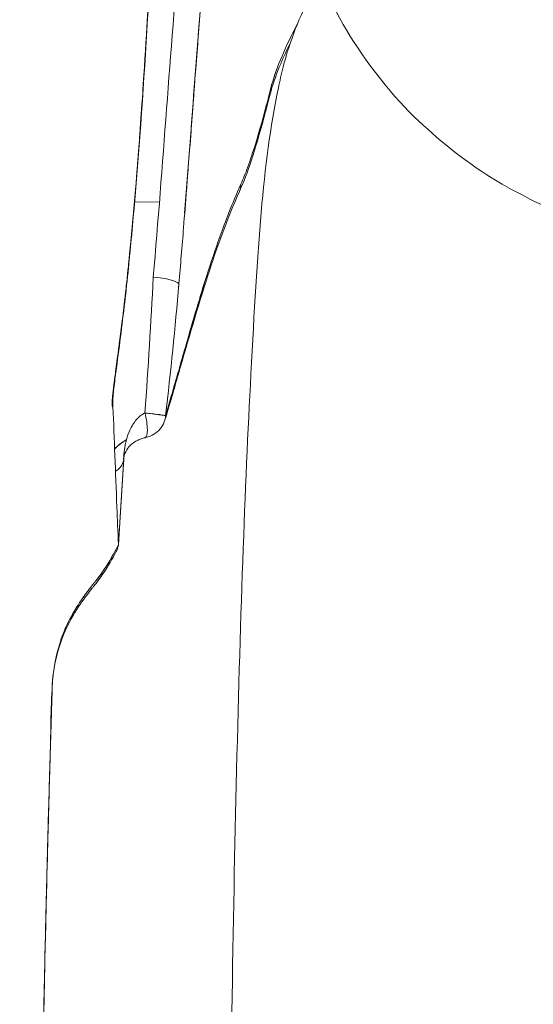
# Model space of a CAD drawing. Header units: millimetres. Extents: x -275 to -235, y -723 to -375.
# Tile 14 of 41: x -267 to -261, y -687 to -676. Entities that reach past the tile are written whole.
import ezdxf

# ---------------------------------------------------------------- set-up
doc = ezdxf.new("R2010")
doc.units = ezdxf.units.MM

msp = doc.modelspace()

# ---------------------------------------------------------------- linework, layer by layer
at = {"color": 0, "linetype": 'Continuous', "lineweight": 0}
for p, q in [((-265.197, -677.771), (-265.495, -677.773)), ((-265.495, -677.773), (-265.197, -677.771)), ((-265.757, -680.156), (-265.756, -680.124)), ((-265.756, -680.135), (-265.757, -680.138)), ((-265.691, -681.891), (-265.691, -681.882))]:
    msp.add_line(p, q, dxfattribs=at)
at = {"color": 0, "linetype": 'Continuous', "lineweight": 0, "extrusion": (0, 0, -1)}
for centre, major_axis, ratio, start_param, end_param in [((-263.795, -675.648), (0.222, -0.116), 0.1696, -0.482759, -0.364393), ((-264.463, -677.542), (0.228, -0.103), 0.877397, -0.40333, -0.000022), ((-265.26, -678.738), (0.299, -0.026), 0.205759, -1.626806, -0.146892), ((-265.417, -680.358), (0.05, -0.245), 0.223951, -1.732584, 0.001249), ((-265.37, -680.318), (0.239, -0.072), 0.796228, -0.257, -0.000152), ((-265.877, -680.846), (0.249, -0.016), 0.793718, -0.067868, 0), ((-265.877, -680.846), (0.249, -0.016), 0.793718, 0.067746, 0.868751), ((-265.946, -681.886), (-0.255, 0.001), 0.695745, 3.117455, 3.166695)]:
    msp.add_ellipse(centre, major_axis=major_axis, ratio=ratio, start_param=start_param, end_param=end_param, dxfattribs=at)
at = {"color": 0, "linetype": 'Continuous', "lineweight": 0}
for centre, major_axis, ratio, start_param, end_param in [((-263.795, -675.648), (0.222, -0.116), 0.1696, 0.364393, 0.482759), ((-264.463, -677.542), (0.228, -0.103), 0.877397, 0.000022, 0.40333), ((-265.26, -678.738), (0.299, -0.026), 0.205759, 0.146916, 1.626806), ((-265.417, -680.358), (0.05, -0.245), 0.223951, -0.001249, 1.732584), ((-265.37, -680.318), (0.239, -0.072), 0.796228, 0.000152, 0.257), ((-265.102, -706.48), (-0.357, -32.254), 0.041251, -2.488804, -2.437709), ((-265.877, -680.846), (0.249, -0.016), 0.793718, 0, 0.067868), ((-265.877, -680.846), (0.249, -0.016), 0.793718, -0.868751, -0.067746)]:
    msp.add_ellipse(centre, major_axis=major_axis, ratio=ratio, start_param=start_param, end_param=end_param, dxfattribs=at)
for points, knots in [([(-266.233, -671.501), (-266.573, -671.931), (-266.903, -672.383), (-267.218, -672.858), (-267.309, -672.995), (-267.398, -673.133), (-267.486, -673.273), (-267.53, -673.343), (-267.574, -673.414), (-267.617, -673.485), (-267.639, -673.52), (-267.661, -673.556), (-267.682, -673.592), (-267.693, -673.61), (-267.704, -673.628), (-267.715, -673.645), (-267.725, -673.663), (-267.737, -673.683), (-267.747, -673.699), (-268.218, -674.491), (-268.66, -675.359), (-269.053, -676.303), (-269.118, -676.46), (-269.182, -676.62), (-269.245, -676.781), (-269.276, -676.862), (-269.307, -676.943), (-269.337, -677.025), (-269.353, -677.066), (-269.368, -677.107), (-269.383, -677.148), (-269.39, -677.168), (-269.398, -677.189), (-269.405, -677.21), (-269.411, -677.225), (-269.416, -677.241), (-269.422, -677.256), (-269.424, -677.261), (-269.426, -677.267), (-269.428, -677.272), (-269.723, -678.096), (-269.997, -679.024), (-270.213, -680.056), (-270.249, -680.228), (-270.283, -680.403), (-270.316, -680.581), (-270.332, -680.67), (-270.348, -680.759), (-270.364, -680.85), (-270.371, -680.895), (-270.379, -680.94), (-270.386, -680.986), (-270.39, -681.009), (-270.394, -681.031), (-270.397, -681.054), (-270.4, -681.074), (-270.404, -681.094), (-270.407, -681.114), (-270.407, -681.117), (-270.408, -681.121), (-270.408, -681.123), (-270.531, -681.904), (-270.661, -682.977), (-270.668, -684.341)], [0.0771625, 0.0771625, 0.0771625, 0.0771625, 0.183765, 0.183765, 0.183765, 0.2143925, 0.2143925, 0.2143925, 0.2297062, 0.2297062, 0.2297062, 0.2373631, 0.2373631, 0.2373631, 0.2411915, 0.2411915, 0.2411915, 0.24502, 0.24502, 0.24502, 0.4287849, 0.4287849, 0.4287849, 0.4594124, 0.4594124, 0.4594124, 0.4747261, 0.4747261, 0.4747261, 0.482383, 0.482383, 0.482383, 0.4862114, 0.4862114, 0.4862114, 0.4890827, 0.4890827, 0.4890827, 0.4900399, 0.4900399, 0.4900399, 0.6738048, 0.6738048, 0.6738048, 0.7044323, 0.7044323, 0.7044323, 0.719746, 0.719746, 0.719746, 0.7274029, 0.7274029, 0.7274029, 0.7312313, 0.7312313, 0.7312313, 0.7345812, 0.7345812, 0.7345812, 0.7350598, 0.7350598, 0.7350598, 0.9377903, 0.9377903, 0.9377903, 0.9377903]), ([(-263.665, -673.229), (-263.651, -673.776), (-263.544, -674.311), (-263.201, -675.291), (-262.96, -675.718), (-262.401, -676.504), (-262.087, -676.807), (-261.406, -677.376), (-261.078, -677.564), (-260.491, -677.867), (-260.241, -677.966), (-259.791, -678.125), (-259.593, -678.183), (-259.29, -678.263), (-259.179, -678.289), (-259.071, -678.314)], [3.145787, 3.145787, 3.145787, 3.145787, 3.1967581, 3.1967581, 3.25363, 3.25363, 3.3283175, 3.3283175, 3.4386336, 3.4386336, 3.5612399, 3.5612399, 3.6838462, 3.6838462, 3.7587372, 3.7587372, 3.7587372, 3.7587372]), ([(-265.756, -680.235), (-265.765, -680.238), (-265.768, -680.212), (-265.765, -680.157), (-265.763, -680.129), (-265.76, -680.094), (-265.755, -680.051), (-265.752, -680.03), (-265.75, -680.006), (-265.746, -679.981), (-265.745, -679.968), (-265.743, -679.955), (-265.741, -679.941), (-265.741, -679.934), (-265.74, -679.927), (-265.739, -679.92), (-265.738, -679.917), (-265.738, -679.913), (-265.737, -679.91), (-265.737, -679.906), (-265.736, -679.9), (-265.736, -679.899), (-265.729, -679.846), (-265.721, -679.784), (-265.711, -679.714), (-265.707, -679.679), (-265.702, -679.642), (-265.696, -679.602), (-265.694, -679.582), (-265.691, -679.562), (-265.688, -679.541), (-265.687, -679.53), (-265.685, -679.519), (-265.684, -679.508), (-265.683, -679.503), (-265.683, -679.498), (-265.682, -679.492), (-265.681, -679.487), (-265.68, -679.478), (-265.68, -679.475), (-265.661, -679.335), (-265.637, -679.146), (-265.609, -678.899), (-265.605, -678.858), (-265.6, -678.815), (-265.595, -678.77), (-265.592, -678.748), (-265.59, -678.726), (-265.587, -678.702), (-265.586, -678.691), (-265.585, -678.679), (-265.584, -678.667), (-265.583, -678.662), (-265.582, -678.656), (-265.582, -678.65), (-265.581, -678.644), (-265.58, -678.634), (-265.58, -678.632), (-265.559, -678.435), (-265.514, -678.011), (-265.458, -677.283), (-265.454, -677.232), (-265.45, -677.178), (-265.446, -677.123), (-265.444, -677.095), (-265.441, -677.067), (-265.439, -677.039), (-265.438, -677.025), (-265.437, -677.011), (-265.436, -676.996), (-265.436, -676.989), (-265.435, -676.982), (-265.435, -676.975), (-265.434, -676.967), (-265.433, -676.959), (-265.433, -676.953), (-265.383, -676.269), (-265.352, -675.738), (-265.332, -675.409), (-265.331, -675.386), (-265.33, -675.363), (-265.328, -675.342), (-265.328, -675.331), (-265.327, -675.321), (-265.326, -675.31), (-265.326, -675.305), (-265.326, -675.3), (-265.326, -675.295), (-265.325, -675.291), (-265.325, -675.288), (-265.325, -675.284), (-265.324, -675.273), (-265.323, -675.245), (-265.321, -675.224), (-265.308, -675.003), (-265.296, -674.788), (-265.284, -674.58)], [0.0000256, 0.0000256, 0.0000256, 0.0000256, 0.03125, 0.03125, 0.03125, 0.046875, 0.046875, 0.046875, 0.0546875, 0.0546875, 0.0546875, 0.0585937, 0.0585937, 0.0585937, 0.0605469, 0.0605469, 0.0605469, 0.0615234, 0.0615234, 0.0615234, 0.0625, 0.0625, 0.0625, 0.09375, 0.09375, 0.09375, 0.109375, 0.109375, 0.109375, 0.1171875, 0.1171875, 0.1171875, 0.1210937, 0.1210937, 0.1210937, 0.1230469, 0.1230469, 0.1230469, 0.125, 0.125, 0.125, 0.21875, 0.21875, 0.21875, 0.234375, 0.234375, 0.234375, 0.2421875, 0.2421875, 0.2421875, 0.2460937, 0.2460937, 0.2460937, 0.2480469, 0.2480469, 0.2480469, 0.25, 0.25, 0.25, 0.46875, 0.46875, 0.46875, 0.484375, 0.484375, 0.484375, 0.4921875, 0.4921875, 0.4921875, 0.4960937, 0.4960937, 0.4960937, 0.4980469, 0.4980469, 0.4980469, 0.5, 0.5, 0.5, 0.71875, 0.71875, 0.71875, 0.734375, 0.734375, 0.734375, 0.7421875, 0.7421875, 0.7421875, 0.7460937, 0.7460937, 0.7460937, 0.7490234, 0.7490234, 0.7490234, 0.7578102, 0.7578102, 0.7578102, 0.8495324, 0.8495324, 0.8495324, 0.8495324]), ([(-265.284, -674.58), (-265.288, -674.654), (-265.292, -674.729), (-265.297, -674.806), (-265.301, -674.882), (-265.306, -674.96), (-265.31, -675.039), (-265.312, -675.078), (-265.315, -675.118), (-265.317, -675.158), (-265.318, -675.178), (-265.32, -675.199), (-265.321, -675.219), (-265.321, -675.229), (-265.322, -675.239), (-265.322, -675.25), (-265.323, -675.257), (-265.323, -675.265), (-265.324, -675.273), (-265.325, -675.296), (-265.328, -675.336), (-265.33, -675.368), (-265.355, -675.804), (-265.378, -676.153), (-265.395, -676.414), (-265.405, -676.554), (-265.413, -676.668), (-265.419, -676.758), (-265.422, -676.803), (-265.425, -676.842), (-265.427, -676.874), (-265.428, -676.89), (-265.43, -676.905), (-265.43, -676.918), (-265.431, -676.922), (-265.431, -676.926), (-265.431, -676.929), (-265.432, -676.935), (-265.432, -676.94), (-265.432, -676.945), (-265.434, -676.965), (-265.437, -677.003), (-265.439, -677.04), (-265.458, -677.287), (-265.488, -677.712), (-265.548, -678.322), (-265.553, -678.371), (-265.558, -678.421), (-265.563, -678.473), (-265.566, -678.499), (-265.569, -678.525), (-265.571, -678.552), (-265.573, -678.565), (-265.574, -678.578), (-265.576, -678.592), (-265.576, -678.598), (-265.577, -678.605), (-265.578, -678.612), (-265.578, -678.617), (-265.579, -678.622), (-265.579, -678.627), (-265.58, -678.634), (-265.58, -678.634), (-265.58, -678.636), (-265.583, -678.663), (-265.588, -678.71), (-265.596, -678.776), (-265.599, -678.812), (-265.604, -678.852), (-265.609, -678.898), (-265.612, -678.921), (-265.615, -678.946), (-265.618, -678.972), (-265.619, -678.985), (-265.621, -678.998), (-265.622, -679.012), (-265.623, -679.018), (-265.624, -679.025), (-265.625, -679.032), (-265.626, -679.039), (-265.627, -679.048), (-265.627, -679.053), (-265.638, -679.144), (-265.648, -679.224), (-265.657, -679.295), (-265.661, -679.33), (-265.665, -679.363), (-265.669, -679.393), (-265.671, -679.408), (-265.673, -679.422), (-265.675, -679.436), (-265.675, -679.443), (-265.676, -679.45), (-265.677, -679.456), (-265.678, -679.463), (-265.679, -679.468), (-265.68, -679.475), (-265.681, -679.483), (-265.682, -679.491), (-265.683, -679.499), (-265.686, -679.523), (-265.689, -679.548), (-265.693, -679.575), (-265.695, -679.593), (-265.698, -679.611), (-265.7, -679.63), (-265.701, -679.639), (-265.703, -679.648), (-265.704, -679.658), (-265.705, -679.668), (-265.706, -679.676), (-265.708, -679.687), (-265.714, -679.733), (-265.719, -679.774), (-265.724, -679.809), (-265.726, -679.827), (-265.729, -679.843), (-265.731, -679.858), (-265.732, -679.865), (-265.732, -679.872), (-265.733, -679.879), (-265.734, -679.883), (-265.734, -679.886), (-265.735, -679.889), (-265.735, -679.892), (-265.735, -679.894), (-265.736, -679.9), (-265.738, -679.911), (-265.739, -679.922), (-265.74, -679.932), (-265.742, -679.942), (-265.743, -679.952), (-265.744, -679.961), (-265.745, -679.97), (-265.746, -679.978), (-265.747, -679.985), (-265.747, -679.988), (-265.748, -679.991), (-265.748, -679.994), (-265.749, -680.003), (-265.751, -680.017), (-265.752, -680.03), (-265.753, -680.038), (-265.754, -680.045), (-265.755, -680.054), (-265.756, -680.063), (-265.757, -680.072), (-265.758, -680.08), (-265.758, -680.085), (-265.759, -680.089), (-265.759, -680.093), (-265.76, -680.096), (-265.76, -680.099), (-265.76, -680.104), (-265.761, -680.114), (-265.762, -680.123), (-265.763, -680.13), (-265.763, -680.133), (-265.763, -680.136), (-265.763, -680.14), (-265.764, -680.143), (-265.764, -680.147), (-265.764, -680.151), (-265.765, -680.157), (-265.765, -680.165), (-265.765, -680.174), (-265.766, -680.179), (-265.766, -680.181), (-265.766, -680.184), (-265.766, -680.188), (-265.766, -680.191), (-265.766, -680.194), (-265.766, -680.201), (-265.766, -680.207), (-265.765, -680.212), (-265.765, -680.215), (-265.765, -680.217), (-265.764, -680.219), (-265.764, -680.221), (-265.764, -680.224), (-265.763, -680.225), (-265.763, -680.227), (-265.762, -680.231), (-265.76, -680.233), (-265.759, -680.234), (-265.759, -680.235), (-265.758, -680.235), (-265.757, -680.235), (-265.756, -680.235), (-265.756, -680.235)], [0.1556999, 0.1556999, 0.1556999, 0.1556999, 0.1875, 0.1875, 0.1875, 0.21875, 0.21875, 0.21875, 0.234375, 0.234375, 0.234375, 0.2421875, 0.2421875, 0.2421875, 0.2460938, 0.2460938, 0.2460938, 0.2490234, 0.2490234, 0.2490234, 0.2577981, 0.2577981, 0.2577981, 0.375, 0.375, 0.375, 0.4375, 0.4375, 0.4375, 0.46875, 0.46875, 0.46875, 0.484375, 0.484375, 0.484375, 0.4889101, 0.4889101, 0.4889101, 0.4960938, 0.4960938, 0.4960938, 0.5253532, 0.5253532, 0.5253532, 0.71875, 0.71875, 0.71875, 0.734375, 0.734375, 0.734375, 0.7421875, 0.7421875, 0.7421875, 0.7460938, 0.7460938, 0.7460938, 0.7480469, 0.7480469, 0.7480469, 0.7495117, 0.7495117, 0.7495117, 0.7514954, 0.7514954, 0.7514954, 0.78125, 0.78125, 0.78125, 0.796875, 0.796875, 0.796875, 0.8046875, 0.8046875, 0.8046875, 0.8085938, 0.8085938, 0.8085938, 0.8105469, 0.8105469, 0.8105469, 0.8125, 0.8125, 0.8125, 0.84375, 0.84375, 0.84375, 0.859375, 0.859375, 0.859375, 0.8671875, 0.8671875, 0.8671875, 0.8710937, 0.8710937, 0.8710937, 0.875, 0.875, 0.875, 0.8789453, 0.8789453, 0.8789453, 0.890625, 0.890625, 0.890625, 0.8984375, 0.8984375, 0.8984375, 0.9023437, 0.9023437, 0.9023437, 0.90625, 0.90625, 0.90625, 0.921875, 0.921875, 0.921875, 0.9296875, 0.9296875, 0.9296875, 0.9335937, 0.9335937, 0.9335937, 0.9355469, 0.9355469, 0.9355469, 0.9375, 0.9375, 0.9375, 0.9412925, 0.9412925, 0.9412925, 0.9453125, 0.9453125, 0.9453125, 0.9492187, 0.9492187, 0.9492187, 0.9511719, 0.9511719, 0.9511719, 0.9570312, 0.9570312, 0.9570312, 0.9609375, 0.9609375, 0.9609375, 0.9648437, 0.9648437, 0.9648437, 0.9667969, 0.9667969, 0.9667969, 0.96875, 0.96875, 0.96875, 0.9726562, 0.9726562, 0.9726562, 0.9744787, 0.9744787, 0.9744787, 0.9765625, 0.9765625, 0.9765625, 0.9804687, 0.9804687, 0.9804687, 0.9824219, 0.9824219, 0.9824219, 0.984375, 0.984375, 0.984375, 0.9882812, 0.9882812, 0.9882812, 0.9902344, 0.9902344, 0.9902344, 0.9921875, 0.9921875, 0.9921875, 0.9960937, 0.9960937, 0.9960937, 0.9980469, 0.9980469, 0.9980469, 1, 1, 1, 1]), ([(-265.282, -674.58), (-265.324, -675.332), (-265.368, -676.084), (-265.461, -677.378), (-265.505, -677.919), (-265.587, -678.737), (-265.618, -679.012), (-265.67, -679.428), (-265.688, -679.57), (-265.717, -679.782), (-265.726, -679.855), (-265.74, -679.963), (-265.744, -680), (-265.75, -680.054), (-265.752, -680.073), (-265.754, -680.099), (-265.755, -680.108), (-265.756, -680.121), (-265.756, -680.125), (-265.756, -680.132), (-265.757, -680.135), (-265.757, -680.138)], [0.985517, 0.985517, 0.985517, 0.985517, 3.287944, 3.287944, 4.9378, 4.9378, 5.771908, 5.771908, 6.197827, 6.197827, 6.417668, 6.417668, 6.532307, 6.532307, 6.592744, 6.592744, 6.624531, 6.624531, 6.641164, 6.641164, 6.658474, 6.658474, 6.658474, 6.658474]), ([(-264.639, -674.681), (-264.678, -675.124), (-264.719, -675.624), (-264.761, -676.172), (-264.765, -676.224), (-264.769, -676.278), (-264.773, -676.332), (-264.775, -676.358), (-264.777, -676.385), (-264.779, -676.413), (-264.78, -676.426), (-264.781, -676.44), (-264.782, -676.453), (-264.783, -676.46), (-264.783, -676.467), (-264.784, -676.474), (-264.784, -676.481), (-264.785, -676.489), (-264.785, -676.494), (-264.803, -676.729), (-264.823, -677.001), (-264.847, -677.307), (-264.851, -677.358), (-264.855, -677.41), (-264.859, -677.463), (-264.861, -677.489), (-264.863, -677.516), (-264.865, -677.543), (-264.866, -677.557), (-264.867, -677.57), (-264.868, -677.584), (-264.869, -677.597), (-264.87, -677.613), (-264.871, -677.625), (-264.883, -677.777), (-264.895, -677.928), (-264.907, -678.079)], [0.113921, 0.113921, 0.113921, 0.113921, 0.4375, 0.4375, 0.4375, 0.46875, 0.46875, 0.46875, 0.484375, 0.484375, 0.484375, 0.4921875, 0.4921875, 0.4921875, 0.4960938, 0.4960938, 0.4960938, 0.5, 0.5, 0.5, 0.6875, 0.6875, 0.6875, 0.71875, 0.71875, 0.71875, 0.734375, 0.734375, 0.734375, 0.7421875, 0.7421875, 0.7421875, 0.75, 0.75, 0.75, 0.8493709, 0.8493709, 0.8493709, 0.8493709]), ([(-263.258, -675.095), (-263.334, -675.213), (-263.389, -675.314), (-263.524, -675.584), (-263.574, -675.719), (-263.696, -676.073), (-263.733, -676.24), (-263.961, -677.34), (-264.015, -678.304), (-264.169, -681.18), (-264.228, -682.851), (-264.317, -686.616), (-264.348, -688.687), (-264.38, -693.066), (-264.382, -695.37), (-264.358, -699.989), (-264.331, -702.304), (-264.253, -706.719), (-264.201, -708.818), (-264.076, -712.601), (-264.003, -714.28), (-263.839, -717.096), (-263.752, -718.193), (-263.595, -719.374), (-263.553, -719.664), (-263.41, -720.22), (-263.365, -720.417), (-263.142, -720.869), (-263.088, -720.971), (-262.897, -721.27), (-262.74, -721.495), (-262.218, -721.953), (-261.909, -722.171), (-261.32, -722.389), (-261.141, -722.439), (-260.952, -722.471)], [0.057665, 0.057665, 0.057665, 0.057665, 0.074247, 0.074247, 0.107357, 0.107357, 0.174475, 0.174475, 0.563837, 0.563837, 0.903407, 0.903407, 1.22823, 1.22823, 1.550472, 1.550472, 1.872157, 1.872157, 2.19426, 2.19426, 2.518484, 2.518484, 2.852835, 2.852835, 2.993943, 2.993943, 3.064497, 3.064497, 3.0821, 3.0821, 3.108458, 3.108458, 3.127684, 3.127684, 3.135052, 3.135052, 3.135052, 3.135052]), ([(-263.622, -675.859), (-263.664, -675.943), (-263.704, -676.028), (-263.785, -676.221), (-263.826, -676.332), (-263.858, -676.447), (-263.861, -676.457), (-263.864, -676.47), (-263.865, -676.474), (-263.867, -676.479), (-263.867, -676.481), (-263.868, -676.482), (-263.868, -676.482), (-263.868, -676.483), (-263.868, -676.483), (-263.868, -676.483), (-263.868, -676.483), (-263.868, -676.483), (-263.868, -676.483), (-263.87, -676.49), (-263.872, -676.498), (-263.879, -676.527), (-263.885, -676.548), (-263.907, -676.634), (-263.924, -676.698), (-263.991, -676.944), (-264.041, -677.114), (-264.138, -677.41), (-264.186, -677.538), (-264.235, -677.645)], [0.109579, 0.109579, 0.109579, 0.109579, 0.39747, 0.39747, 0.776296, 0.776296, 0.811474, 0.811474, 0.824665, 0.824665, 0.829999, 0.829999, 0.830666, 0.830666, 0.830999, 0.830999, 0.831166, 0.831166, 0.831208, 0.831208, 0.856813, 0.856813, 0.933634, 0.933634, 1.164246, 1.164246, 1.860039, 1.860039, 2.53881, 2.53881, 2.53881, 2.53881]), ([(-263.789, -676.189), (-263.798, -676.212), (-263.806, -676.236), (-263.814, -676.259), (-263.828, -676.302), (-263.842, -676.345), (-263.853, -676.387), (-263.856, -676.397), (-263.859, -676.407), (-263.861, -676.418), (-263.864, -676.427), (-263.866, -676.436), (-263.869, -676.447)], [0.6306802, 0.6306802, 0.6306802, 0.6306802, 0.7292581, 0.7292581, 0.7292581, 0.9115726, 0.9115726, 0.9115726, 0.9571513, 0.9571513, 0.9571513, 1, 1, 1, 1]), ([(-263.869, -676.447), (-263.874, -676.47), (-263.88, -676.493), (-263.886, -676.516), (-263.909, -676.604), (-263.932, -676.69), (-263.954, -676.772), (-263.999, -676.936), (-264.045, -677.088), (-264.089, -677.22)], [0, 0, 0, 0, 0.0489753, 0.0489753, 0.0489753, 0.2391802, 0.2391802, 0.2391802, 0.6195901, 0.6195901, 0.6195901, 0.6195901]), ([(-264.218, -677.559), (-264.19, -677.498), (-264.163, -677.429), (-264.134, -677.351), (-264.119, -677.31), (-264.104, -677.266), (-264.089, -677.22)], [0, 0, 0, 0, 0.25, 0.25, 0.25, 0.3826881, 0.3826881, 0.3826881, 0.3826881]), ([(-265.124, -680.339), (-265.054, -680.104), (-264.984, -679.859), (-264.912, -679.608), (-264.876, -679.483), (-264.839, -679.356), (-264.802, -679.229), (-264.783, -679.166), (-264.764, -679.103), (-264.745, -679.039), (-264.736, -679.008), (-264.726, -678.976), (-264.717, -678.944), (-264.712, -678.928), (-264.707, -678.913), (-264.702, -678.897), (-264.7, -678.889), (-264.698, -678.881), (-264.695, -678.873), (-264.694, -678.869), (-264.693, -678.865), (-264.691, -678.861), (-264.69, -678.857), (-264.689, -678.853), (-264.688, -678.849), (-264.639, -678.69), (-264.585, -678.522), (-264.527, -678.351), (-264.517, -678.323), (-264.507, -678.294), (-264.497, -678.265), (-264.492, -678.251), (-264.487, -678.236), (-264.482, -678.222), (-264.479, -678.215), (-264.477, -678.207), (-264.474, -678.2), (-264.473, -678.197), (-264.472, -678.193), (-264.47, -678.189), (-264.469, -678.186), (-264.467, -678.181), (-264.466, -678.179), (-264.408, -678.014), (-264.327, -677.8), (-264.218, -677.559)], [0.0000058, 0.0000058, 0.0000058, 0.0000058, 0.25, 0.25, 0.25, 0.375, 0.375, 0.375, 0.4375, 0.4375, 0.4375, 0.46875, 0.46875, 0.46875, 0.484375, 0.484375, 0.484375, 0.4921875, 0.4921875, 0.4921875, 0.4960937, 0.4960937, 0.4960937, 0.5, 0.5, 0.5, 0.6875, 0.6875, 0.6875, 0.71875, 0.71875, 0.71875, 0.734375, 0.734375, 0.734375, 0.7421875, 0.7421875, 0.7421875, 0.7460937, 0.7460937, 0.7460937, 0.75, 0.75, 0.75, 1, 1, 1, 1]), ([(-264.235, -677.645), (-264.52, -678.274), (-264.729, -679.012), (-265.021, -680.017), (-265.074, -680.202), (-265.131, -680.39)], [0, 0, 0, 0, 4.444033, 4.444033, 5.414736, 5.414736, 5.414736, 5.414736]), ([(-265.756, -680.234), (-265.756, -680.228), (-265.756, -680.221), (-265.756, -680.215), (-265.756, -680.212), (-265.756, -680.209), (-265.756, -680.206), (-265.756, -680.204), (-265.756, -680.203), (-265.756, -680.2), (-265.757, -680.192), (-265.757, -680.184), (-265.757, -680.176), (-265.757, -680.169), (-265.757, -680.163), (-265.757, -680.156)], [0, 0, 0, 0, 0.25, 0.25, 0.25, 0.375, 0.375, 0.375, 0.5, 0.5, 0.5, 0.780877, 0.780877, 0.780877, 1, 1, 1, 1]), ([(-265.691, -681.882), (-265.697, -681.731), (-265.703, -681.582), (-265.709, -681.438), (-265.725, -681.011), (-265.741, -680.612), (-265.756, -680.235)], [0.0000001, 0.0000001, 0.0000001, 0.0000001, 0.2536696, 0.2536696, 0.2536696, 0.999999, 0.999999, 0.999999, 0.999999]), ([(-265.371, -680.307), (-265.413, -680.325), (-265.452, -680.358), (-265.515, -680.437), (-265.541, -680.484), (-265.602, -680.63), (-265.622, -680.74), (-265.627, -680.849)], [0, 0, 0, 0, 0.0002437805, 0.0002437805, 0.000487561, 0.000487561, 0.000975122, 0.000975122, 0.000975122, 0.000975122]), ([(-265.315, -680.313), (-265.315, -680.313), (-265.315, -680.313), (-265.315, -680.313), (-265.333, -680.311), (-265.351, -680.309), (-265.371, -680.307)], [0.00007393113, 0.00007393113, 0.00007393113, 0.00007393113, 0.00007393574, 0.00007393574, 0.00007393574, 0.00008449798, 0.00008449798, 0.00008449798, 0.00008449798]), ([(-265.371, -680.307), (-265.343, -680.31), (-265.315, -680.313), (-265.286, -680.316), (-265.272, -680.318), (-265.258, -680.319), (-265.245, -680.321), (-265.231, -680.322), (-265.218, -680.324), (-265.206, -680.326), (-265.202, -680.326), (-265.199, -680.327), (-265.195, -680.327)], [0, 0, 0, 0, 0.25, 0.25, 0.25, 0.375, 0.375, 0.375, 0.5, 0.5, 0.5, 0.5450777, 0.5450777, 0.5450777, 0.5450777]), ([(-265.131, -680.39), (-265.14, -680.421), (-265.155, -680.451), (-265.193, -680.505), (-265.217, -680.529), (-265.271, -680.568), (-265.301, -680.583), (-265.344, -680.597), (-265.355, -680.601), (-265.367, -680.603)], [0, 0, 0, 0, 0.0996305, 0.0996305, 0.2015826, 0.2015826, 0.3013221, 0.3013221, 0.3374187, 0.3374187, 0.3374187, 0.3374187]), ([(-265.135, -680.336), (-265.139, -680.336), (-265.143, -680.335), (-265.148, -680.334), (-265.16, -680.332), (-265.175, -680.33), (-265.195, -680.327), (-265.215, -680.324), (-265.238, -680.322), (-265.268, -680.318), (-265.268, -680.318), (-265.269, -680.318), (-265.27, -680.318)], [0.00001207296, 0.00001207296, 0.00001207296, 0.00001207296, 0.0000211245, 0.0000211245, 0.0000211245, 0.00004224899, 0.00004224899, 0.00004224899, 0.00006337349, 0.00006337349, 0.00006337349, 0.00006392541, 0.00006392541, 0.00006392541, 0.00006392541]), ([(-265.593, -680.628), (-265.601, -680.632), (-265.609, -680.637), (-265.615, -680.64), (-265.642, -680.657), (-265.667, -680.675), (-265.69, -680.695), (-265.702, -680.705), (-265.713, -680.716), (-265.724, -680.727), (-265.728, -680.731), (-265.732, -680.735), (-265.736, -680.74)], [0.222211, 0.222211, 0.222211, 0.222211, 0.25, 0.25, 0.25, 0.375, 0.375, 0.375, 0.4375, 0.4375, 0.4375, 0.4618968, 0.4618968, 0.4618968, 0.4618968]), ([(-265.736, -680.74), (-265.703, -680.704), (-265.663, -680.67), (-265.615, -680.641), (-265.611, -680.638), (-265.606, -680.635), (-265.602, -680.633)], [0.0005278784, 0.0005278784, 0.0005278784, 0.0005278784, 0.0007313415, 0.0007313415, 0.0007313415, 0.0007502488, 0.0007502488, 0.0007502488, 0.0007502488]), ([(-265.367, -680.603), (-265.384, -680.606), (-265.399, -680.611), (-265.432, -680.622), (-265.449, -680.629), (-265.486, -680.648), (-265.505, -680.66), (-265.544, -680.691), (-265.562, -680.71), (-265.598, -680.758), (-265.612, -680.788), (-265.624, -680.832), (-265.626, -680.847), (-265.627, -680.862)], [0, 0, 0, 0, 0.0545568, 0.0545568, 0.1247203, 0.1247203, 0.2300489, 0.2300489, 0.3847498, 0.3847498, 0.6335187, 0.6335187, 0.7654842, 0.7654842, 0.7654842, 0.7654842]), ([(-265.691, -681.891), (-265.741, -681.991), (-265.798, -682.092), (-265.868, -682.196), (-265.89, -682.229), (-265.914, -682.262), (-265.939, -682.295), (-265.946, -682.304), (-265.954, -682.314), (-265.961, -682.323)], [0.0090567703, 0.0090567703, 0.0090567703, 0.0090567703, 0.0095083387, 0.0095083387, 0.0095083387, 0.0096478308, 0.0096478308, 0.0096478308, 0.0096859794, 0.0096859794, 0.0096859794, 0.0096859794]), ([(-265.707, -681.949), (-265.748, -682.03), (-265.794, -682.113), (-265.886, -682.255), (-265.928, -682.316), (-265.979, -682.378), (-265.981, -682.381), (-265.983, -682.384), (-265.984, -682.384), (-265.984, -682.384), (-265.984, -682.384), (-265.984, -682.384), (-265.984, -682.384), (-265.992, -682.394), (-265.999, -682.402), (-266.027, -682.437), (-266.047, -682.463), (-266.127, -682.569), (-266.183, -682.65), (-266.38, -682.982), (-266.461, -683.255), (-266.504, -683.797), (-266.502, -684.126), (-266.525, -684.893), (-266.538, -685.359), (-266.583, -687.152), (-266.612, -688.56), (-266.639, -690.22), (-266.642, -690.408), (-266.645, -690.597)], [0, 0, 0, 0, 0.381163, 0.381163, 0.667119, 0.667119, 0.679805, 0.679805, 0.680995, 0.680995, 0.681292, 0.681292, 0.681441, 0.681441, 0.727161, 0.727161, 0.864257, 0.864257, 1.275879, 1.275879, 2.525387, 2.525387, 3.818055, 3.818055, 5.681292, 5.681292, 10.821585, 10.821585, 11.473352, 11.473352, 11.473352, 11.473352]), ([(-266.481, -683.498), (-266.469, -683.367), (-266.44, -683.214), (-266.397, -683.078), (-266.385, -683.037), (-266.371, -682.997), (-266.356, -682.959), (-266.351, -682.946), (-266.346, -682.935), (-266.341, -682.921), (-266.334, -682.907), (-266.328, -682.892), (-266.322, -682.878), (-266.304, -682.838), (-266.284, -682.799), (-266.263, -682.761), (-266.249, -682.735), (-266.235, -682.71), (-266.22, -682.685), (-266.213, -682.673), (-266.206, -682.661), (-266.198, -682.649), (-266.195, -682.643), (-266.191, -682.637), (-266.187, -682.631), (-266.185, -682.628), (-266.184, -682.626), (-266.182, -682.623), (-266.18, -682.62), (-266.178, -682.616), (-266.176, -682.614), (-266.165, -682.597), (-266.15, -682.574), (-266.132, -682.547), (-266.123, -682.534), (-266.113, -682.52), (-266.102, -682.505), (-266.099, -682.501), (-266.097, -682.498), (-266.093, -682.492), (-266.089, -682.486), (-266.084, -682.481), (-266.08, -682.475), (-266.073, -682.464), (-266.065, -682.454), (-266.058, -682.445), (-266.04, -682.422), (-266.025, -682.402), (-266.013, -682.387)], [0.0629458, 0.0629458, 0.0629458, 0.0629458, 0.375001, 0.375001, 0.375001, 0.4687508, 0.4687508, 0.4687508, 0.5000008, 0.5000008, 0.5000008, 0.5332522, 0.5332522, 0.5332522, 0.6250006, 0.6250006, 0.6250006, 0.6875005, 0.6875005, 0.6875005, 0.7187504, 0.7187504, 0.7187504, 0.7343754, 0.7343754, 0.7343754, 0.7421879, 0.7421879, 0.7421879, 0.7500004, 0.7500004, 0.7500004, 0.8125003, 0.8125003, 0.8125003, 0.8437502, 0.8437502, 0.8437502, 0.8515627, 0.8515627, 0.8515627, 0.8593752, 0.8593752, 0.8593752, 0.8750002, 0.8750002, 0.8750002, 0.9141673, 0.9141673, 0.9141673, 0.9141673]), ([(-265.961, -682.323), (-265.967, -682.33), (-265.971, -682.335), (-265.976, -682.341), (-265.988, -682.355), (-265.999, -682.369), (-266.01, -682.383), (-266.053, -682.438), (-266.095, -682.493), (-266.133, -682.549)], [0, 0, 0, 0, 0.0155109, 0.0155109, 0.0155109, 0.0497487, 0.0497487, 0.0497487, 0.1866995, 0.1866995, 0.1866995, 0.1866995]), ([(-266.176, -682.614), (-266.234, -682.704), (-266.284, -682.794), (-266.324, -682.884), (-266.328, -682.891), (-266.331, -682.898), (-266.334, -682.905)], [0.240583, 0.240583, 0.240583, 0.240583, 0.4606013, 0.4606013, 0.4606013, 0.4784162, 0.4784162, 0.4784162, 0.4784162]), ([(-266.486, -683.576), (-266.486, -683.58), (-266.486, -683.583), (-266.486, -683.587), (-266.49, -683.718), (-266.494, -683.849), (-266.498, -683.982), (-266.506, -684.247), (-266.514, -684.517), (-266.522, -684.791), (-266.553, -685.888), (-266.581, -687.056), (-266.605, -688.297), (-266.62, -689.046), (-266.633, -689.813), (-266.645, -690.597)], [0, 0, 0, 0, 0.0011352, 0.0011352, 0.0011352, 0.0381302, 0.0381302, 0.0381302, 0.1121202, 0.1121202, 0.1121202, 0.4080801, 0.4080801, 0.4080801, 0.5869331, 0.5869331, 0.5869331, 0.5869331]), ([(-266.645, -690.597), (-266.644, -690.503), (-266.642, -690.408), (-266.641, -690.314), (-266.638, -690.176), (-266.636, -690.038), (-266.634, -689.9), (-266.633, -689.831), (-266.632, -689.761), (-266.63, -689.692), (-266.63, -689.658), (-266.629, -689.623), (-266.629, -689.589), (-266.628, -689.572), (-266.628, -689.555), (-266.628, -689.537), (-266.628, -689.52), (-266.627, -689.502), (-266.627, -689.486), (-266.614, -688.708), (-266.598, -687.923), (-266.581, -687.154), (-266.578, -687.026), (-266.575, -686.898), (-266.573, -686.771), (-266.571, -686.708), (-266.57, -686.644), (-266.568, -686.581), (-266.567, -686.549), (-266.567, -686.518), (-266.566, -686.486), (-266.565, -686.455), (-266.564, -686.422), (-266.564, -686.392), (-266.553, -685.967), (-266.543, -685.543), (-266.531, -685.126), (-266.53, -685.067), (-266.528, -685.006), (-266.526, -684.948), (-266.523, -684.832), (-266.52, -684.715), (-266.517, -684.599), (-266.513, -684.484), (-266.51, -684.367), (-266.506, -684.253), (-266.505, -684.196), (-266.503, -684.139), (-266.501, -684.082), (-266.501, -684.054), (-266.5, -684.025), (-266.499, -683.997), (-266.498, -683.983), (-266.498, -683.969), (-266.497, -683.955), (-266.497, -683.947), (-266.497, -683.94), (-266.497, -683.933), (-266.497, -683.928), (-266.496, -683.923), (-266.496, -683.917), (-266.496, -683.902), (-266.495, -683.874), (-266.494, -683.852), (-266.49, -683.717), (-266.487, -683.626), (-266.486, -683.576)], [0.4161951, 0.4161951, 0.4161951, 0.4161951, 0.4375, 0.4375, 0.4375, 0.46875, 0.46875, 0.46875, 0.484375, 0.484375, 0.484375, 0.4921875, 0.4921875, 0.4921875, 0.4960937, 0.4960937, 0.4960937, 0.5, 0.5, 0.5, 0.6875, 0.6875, 0.6875, 0.71875, 0.71875, 0.71875, 0.734375, 0.734375, 0.734375, 0.7421875, 0.7421875, 0.7421875, 0.75, 0.75, 0.75, 0.859375, 0.859375, 0.859375, 0.875, 0.875, 0.875, 0.90625, 0.90625, 0.90625, 0.9375, 0.9375, 0.9375, 0.953125, 0.953125, 0.953125, 0.9609375, 0.9609375, 0.9609375, 0.9648437, 0.9648437, 0.9648437, 0.9667969, 0.9667969, 0.9667969, 0.9682617, 0.9682617, 0.9682617, 0.9725998, 0.9725998, 0.9725998, 1, 1, 1, 1])]:
    msp.add_open_spline(points, degree=3, knots=knots, dxfattribs=at)
for points in [[(-264.95, -674.634), (-265.069, -675.98), (-265.155, -677.329), (-265.271, -678.675)], [(-264.894, -677.908), (-264.808, -676.83), (-264.735, -675.753), (-264.64, -674.681)], [(-263.54, -675.638), (-263.557, -675.669), (-263.574, -675.701), (-263.59, -675.733)], [(-263.869, -676.447), (-263.818, -676.237), (-263.721, -675.995), (-263.59, -675.733)], [(-263.888, -676.522), (-263.882, -676.497), (-263.875, -676.472), (-263.869, -676.447)], [(-264.963, -678.754), (-264.944, -678.529), (-264.925, -678.303), (-264.907, -678.078)], [(-265.271, -678.675), (-265.3, -679.22), (-265.332, -679.765), (-265.371, -680.307)], [(-264.65, -678.729), (-264.806, -679.225), (-264.952, -679.763), (-265.124, -680.339)], [(-265.124, -680.339), (-265.06, -679.812), (-265.009, -679.283), (-264.963, -678.754)], [(-264.963, -678.754), (-264.964, -678.766), (-264.965, -678.777), (-264.966, -678.789)], [(-265.756, -680.135), (-265.757, -680.143), (-265.757, -680.15), (-265.757, -680.156)], [(-265.757, -680.156), (-265.757, -680.151), (-265.757, -680.144), (-265.757, -680.138)], [(-265.302, -680.314), (-265.302, -680.314), (-265.302, -680.314), (-265.302, -680.314)], [(-265.15, -680.334), (-265.137, -680.336), (-265.128, -680.338), (-265.124, -680.339)], [(-265.627, -680.862), (-265.649, -681.194), (-265.67, -681.537), (-265.691, -681.891)], [(-265.961, -682.323), (-265.862, -682.199), (-265.773, -682.052), (-265.691, -681.891)], [(-265.707, -681.949), (-265.697, -681.93), (-265.692, -681.91), (-265.691, -681.891)], [(-265.691, -681.891), (-265.691, -681.891), (-265.691, -681.891), (-265.691, -681.891)], [(-265.748, -682), (-265.749, -682), (-265.749, -682), (-265.749, -682)], [(-265.749, -682), (-265.749, -682), (-265.749, -682), (-265.749, -682)], [(-265.961, -682.323), (-265.961, -682.323), (-265.961, -682.323), (-265.961, -682.323)], [(-266.481, -683.498), (-266.483, -683.524), (-266.485, -683.548), (-266.486, -683.576)], [(-266.486, -683.576), (-266.485, -683.556), (-266.484, -683.535), (-266.482, -683.513)]]:
    msp.add_open_spline(points, degree=3, dxfattribs=at)

doc.saveas('drawing.dxf')
